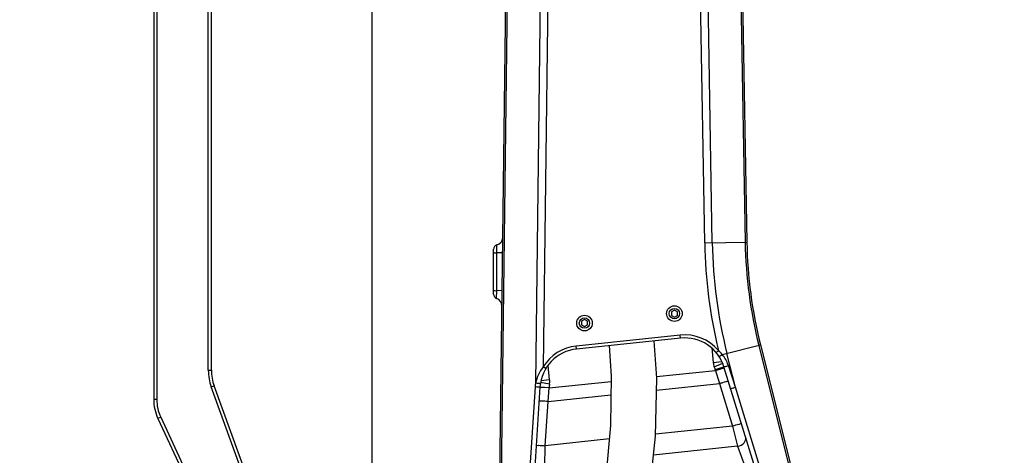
# Model space of a CAD drawing. Header units: millimetres. Extents: x 0 to 11890, y 0 to 8410.
# Tile 83 of 104: x 5706 to 6355, y 5178 to 5465. Entities that reach past the tile are written whole.
import ezdxf

# ---------------------------------------------------------------- set-up
doc = ezdxf.new("R2010")
doc.units = ezdxf.units.MM
doc.header["$LTSCALE"] = 653.95
doc.layers.get('0').update_dxf_attribs({"linetype": 'CONTINUOUS'})
for name, color, linetype in [('304102000231DXF_CONTINUOUS_LINE', 7, 'CONTINUOUS'), ('304103000031DXF_CONTINUOUS_LINE', 7, 'CONTINUOUS'), ('501024000017DXF_CONTINUOUS_LINE', 7, 'CONTINUOUS'), ('RB30-1-B-JSZL_DXF_DIMENSION', 7, 'CONTINUOUS'), ('RB30-1-BXIANDXF_CONTINUOUS_LINE', 7, 'CONTINUOUS')]:
    doc.layers.add(name, color=color, linetype=linetype)
doc.styles.get("Standard").update_dxf_attribs({"font": 'txt', "width": 0.7})
doc.dimstyles.new('DIMSTYLE_10', dxfattribs={"dimtxt": 70, "dimasz": 50, "dimexe": 1.5, "dimexo": 0, "dimgap": 1.75, "dimtad": 1, "dimdsep": 46, "dimtxsty": 'Standard', "dimblk": '_FILLED', "dimblk1": '_FILLED', "dimblk2": '_FILLED', "dimcen": 0.09, "dimclrt": 5, "dimazin": 2, "dimtp": 1.2, "dimtm": 1.2, "dimtfac": 1, "dimtofl": 0, "dimtmove": 0, "dimatfit": 3, "dimldrblk": '_FILLED', "dimfxl": 0, "dimtolj": 1, "dimarcsym": 0})
doc.dimstyles.new('DIMSTYLE_13', dxfattribs={"dimtxt": 70, "dimasz": 50, "dimexe": 1.5, "dimexo": 0, "dimgap": 1.75, "dimtad": 1, "dimdec": 1, "dimdsep": 46, "dimtxsty": 'Standard', "dimblk": '_FILLED', "dimblk1": '_FILLED', "dimblk2": '_FILLED', "dimcen": 0.09, "dimclrt": 5, "dimazin": 2, "dimtp": 1.2, "dimtm": 1.2, "dimtfac": 1, "dimtdec": 1, "dimtofl": 0, "dimtmove": 0, "dimatfit": 3, "dimldrblk": '_FILLED', "dimfxl": 0, "dimtolj": 1, "dimarcsym": 0})
doc.dimstyles.new('DIMSTYLE_3', dxfattribs={"dimtxt": 70, "dimasz": 50, "dimexe": 1.5, "dimexo": 0, "dimgap": 1.75, "dimtad": 0, "dimtih": 1, "dimtoh": 1, "dimdec": 1, "dimdsep": 46, "dimtxsty": 'Standard', "dimblk": '_FILLED', "dimblk1": '_FILLED', "dimblk2": '_FILLED', "dimcen": 0.09, "dimclrt": 5, "dimazin": 2, "dimtp": 0.8, "dimtm": 0.8, "dimtfac": 1, "dimtdec": 1, "dimtofl": 0, "dimtmove": 0, "dimatfit": 3, "dimldrblk": '_FILLED', "dimfxl": 0, "dimtolj": 1, "dimarcsym": 0})
doc.dimstyles.new('DIMSTYLE_4', dxfattribs={"dimtxt": 70, "dimasz": 50, "dimexe": 1.5, "dimexo": 0, "dimgap": 1.75, "dimtad": 0, "dimtih": 1, "dimtoh": 1, "dimdsep": 46, "dimtxsty": 'Standard', "dimblk": '_FILLED', "dimblk1": '_FILLED', "dimblk2": '_FILLED', "dimcen": 0.09, "dimclrt": 5, "dimazin": 2, "dimtp": 0.1, "dimtm": 0.1, "dimtfac": 1, "dimtofl": 0, "dimtmove": 0, "dimatfit": 3, "dimldrblk": '_FILLED', "dimfxl": 0, "dimtolj": 1, "dimarcsym": 0})
doc.dimstyles.new('DIMSTYLE_5', dxfattribs={"dimtxt": 70, "dimasz": 50, "dimexe": 1.5, "dimexo": 0, "dimgap": 1.75, "dimtad": 0, "dimtih": 1, "dimtoh": 1, "dimdsep": 46, "dimtxsty": 'Standard', "dimblk": '_FILLED', "dimblk1": '_FILLED', "dimblk2": '_FILLED', "dimcen": 0.09, "dimclrt": 5, "dimazin": 2, "dimtp": 1.2, "dimtm": 1.2, "dimtfac": 1, "dimtofl": 0, "dimtmove": 0, "dimatfit": 3, "dimldrblk": '_FILLED', "dimfxl": 0, "dimtolj": 1, "dimarcsym": 0})
doc.dimstyles.new('DIMSTYLE_8', dxfattribs={"dimtxt": 70, "dimasz": 50, "dimexe": 1.5, "dimexo": 0, "dimgap": 1.75, "dimtad": 1, "dimdsep": 46, "dimtxsty": 'Standard', "dimblk": '_FILLED', "dimblk1": '_FILLED', "dimblk2": '_FILLED', "dimcen": 0.09, "dimclrt": 5, "dimazin": 2, "dimtp": 0.8, "dimtm": 0.8, "dimtfac": 1, "dimtofl": 0, "dimtmove": 0, "dimatfit": 3, "dimldrblk": '_FILLED', "dimfxl": 0, "dimtolj": 1, "dimarcsym": 0})
doc.dimstyles.new('DIMSTYLE_9', dxfattribs={"dimtxt": 70, "dimasz": 50, "dimexe": 1.5, "dimexo": 0, "dimgap": 1.75, "dimtad": 1, "dimdsep": 46, "dimtxsty": 'Standard', "dimblk": '_FILLED', "dimblk1": '_FILLED', "dimblk2": '_FILLED', "dimcen": 0.09, "dimclrt": 5, "dimazin": 2, "dimtp": 0.5, "dimtm": 0.5, "dimtfac": 1, "dimtofl": 0, "dimtmove": 0, "dimatfit": 3, "dimldrblk": '_FILLED', "dimfxl": 0, "dimtolj": 1, "dimarcsym": 0})

# ---------------------------------------------------------------- blocks, each defined once
blk = doc.blocks.new('*D9')
at = {"layer": 'RB30-1-B-JSZL_DXF_DIMENSION', "color": 2, "linetype": 'Continuous'}
blk.add_line((6469.75, 5733.13), (6469.75, 6434.96), dxfattribs=at)
blk = doc.blocks.new('_FILLED')
at = {"color": 0, "linetype": 'ByBlock'}
blk.add_solid([(0, 0), (-1, 0.17), (-1, -0.17)], dxfattribs=at)
blk = doc.blocks.new('*D10')
at = {"layer": 'RB30-1-B-JSZL_DXF_DIMENSION', "color": 2, "linetype": 'Continuous'}
blk.add_line((5937.98, 4804.16), (5937.98, 6434.96), dxfattribs=at)
blk = doc.blocks.new('*D11')
at = {"layer": 'RB30-1-B-JSZL_DXF_DIMENSION', "color": 2, "linetype": 'Continuous'}
blk.add_line((7762.98, 4950.16), (7762.98, 6434.96), dxfattribs=at)
blk = doc.blocks.new('*D19')
at = {"layer": 'RB30-1-B-JSZL_DXF_DIMENSION', "color": 2, "linetype": 'Continuous'}
for p, q in [((6081.98, 5804.16), (5526.73, 5804.16)), ((5541.73, 5804.16), (5541.73, 5439.16)), ((5541.73, 5074.16), (5541.73, 5439.16)), ((6127.98, 5074.16), (5526.73, 5074.16))]:
    blk.add_line(p, q, dxfattribs=at)
at = {"layer": 'RB30-1-B-JSZL_DXF_DIMENSION', "color": 2, "linetype": 'Continuous', "xscale": 50, "yscale": 50, "zscale": 50}
for p, rotation in [((5541.73, 5804.16), 90), ((5541.73, 5074.16), 270)]:
    blk.add_blockref('_FILLED', p, dxfattribs=dict(at, rotation=rotation))
blk = doc.blocks.new('*D20')
at = {"layer": 'RB30-1-B-JSZL_DXF_DIMENSION', "color": 2, "linetype": 'Continuous'}
for p, q in [((5937.98, 4804.16), (5937.98, 6076.14)), ((6127.98, 5850.16), (6127.98, 6076.14)), ((6032.98, 6061.14), (5735.66, 6061.14)), ((5937.98, 6061.14), (6032.98, 6061.14)), ((6127.98, 6061.14), (6032.98, 6061.14))]:
    blk.add_line(p, q, dxfattribs=at)
at = {"layer": 'RB30-1-B-JSZL_DXF_DIMENSION', "color": 2, "linetype": 'Continuous', "xscale": 50, "yscale": 50, "zscale": 50, "rotation": 180}
blk.add_blockref('_FILLED', (5937.98, 6061.14), dxfattribs=at)
at = {"layer": 'RB30-1-B-JSZL_DXF_DIMENSION', "color": 2, "linetype": 'Continuous', "xscale": 50, "yscale": 50, "zscale": 50}
blk.add_blockref('_FILLED', (6127.98, 6061.14), dxfattribs=at)
blk = doc.blocks.new('*D24')
at = {"layer": 'RB30-1-B-JSZL_DXF_DIMENSION', "color": 2, "linetype": 'Continuous'}
for p, q in [((7104.19, 5958.16), (5344.32, 5958.16)), ((5359.32, 5958.16), (5359.32, 5288.66)), ((5359.32, 4619.16), (5359.32, 5288.66)), ((5759.44, 4619.16), (5344.32, 4619.16))]:
    blk.add_line(p, q, dxfattribs=at)
at = {"layer": 'RB30-1-B-JSZL_DXF_DIMENSION', "color": 2, "linetype": 'Continuous', "xscale": 50, "yscale": 50, "zscale": 50}
for p, rotation in [((5359.32, 5958.16), 90), ((5359.32, 4619.16), 270)]:
    blk.add_blockref('_FILLED', p, dxfattribs=dict(at, rotation=rotation))
blk = doc.blocks.new('*D30')
at = {"layer": 'RB30-1-B-JSZL_DXF_DIMENSION', "color": 2, "linetype": 'Continuous'}
for p, q in [((5937.98, 4804.16), (5937.98, 6228.31)), ((7130.19, 5924.16), (7130.19, 6228.31)), ((5937.98, 6213.31), (6534.09, 6213.31)), ((7130.19, 6213.31), (6534.09, 6213.31))]:
    blk.add_line(p, q, dxfattribs=at)
at = {"layer": 'RB30-1-B-JSZL_DXF_DIMENSION', "color": 2, "linetype": 'Continuous', "xscale": 50, "yscale": 50, "zscale": 50, "rotation": 180}
blk.add_blockref('_FILLED', (5937.98, 6213.31), dxfattribs=at)
at = {"layer": 'RB30-1-B-JSZL_DXF_DIMENSION', "color": 2, "linetype": 'Continuous', "xscale": 50, "yscale": 50, "zscale": 50}
blk.add_blockref('_FILLED', (7130.19, 6213.31), dxfattribs=at)

msp = doc.modelspace()

# ---------------------------------------------------------------- linework, layer by layer
at = {"layer": '304102000231DXF_CONTINUOUS_LINE', "color": 7, "linetype": 'Continuous'}
for p, q in [((6020.988, 5075.493), (6027.692, 5614.12)), ((6180.209, 5595.176), (6185.037, 5318.54)), ((6017.979, 5284.267), (6017.979, 5313.899)), ((6141.313, 5255.328), (6072.755, 5248.123)), ((6193.999, 5250.814), (6231.767, 5100.185)), ((6211.913, 5099.779), (6169.945, 5236.403)), ((6048.634, 5223.019), (6039.462, 5081.691))]:
    msp.add_line(p, q, dxfattribs=at)
at = {"layer": '304102000231DXF_CONTINUOUS_LINE', "color": 9, "linetype": 'Continuous'}
for p, q in [((6022.861, 5135.495), (6027.655, 5520.645)), ((6180.382, 5520.749), (6183.911, 5318.521)), ((6049.03, 5495.82), (6045.668, 5225.712)), ((6053.981, 5492.14), (6050.798, 5236.336)), ((6157.236, 5318.055), (6154.196, 5492.21)), ((6162.232, 5318.142), (6159.129, 5495.913)), ((6020.21, 5311.648), (6020.256, 5316.811)), ((6157.236, 5318.055), (6185.037, 5318.54)), ((6020.093, 5286.645), (6020.21, 5311.648)), ((6023.927, 5311.601), (6020.21, 5311.648)), ((6020.046, 5281.416), (6020.093, 5286.645)), ((6023.615, 5286.601), (6020.093, 5286.645)), ((6141.104, 5257.317), (6072.546, 5250.112)), ((6141.313, 5255.328), (6141.104, 5257.317)), ((6072.755, 5248.123), (6072.546, 5250.112)), ((6161.83, 5248.845), (6162.835, 5239.282)), ((6164.721, 5245.947), (6166.246, 5247.241)), ((6168.829, 5244.503), (6193.999, 5250.814)), ((6177.453, 5223.024), (6171.876, 5245.267)), ((6192.907, 5250.54), (6216.259, 5157.407)), ((6162.835, 5239.282), (6168.595, 5239.888)), ((6163.54, 5236.504), (6169.084, 5238.798)), ((6052.507, 5235.297), (6050.798, 5236.336)), ((6055.011, 5227.798), (6054.01, 5237.323)), ((6125.521, 5229.945), (6164.397, 5234.031)), ((6164.209, 5234.643), (6169.945, 5236.404)), ((6164.209, 5234.643), (6167.047, 5225.449)), ((6164.397, 5234.031), (6170.133, 5235.793)), ((6177.453, 5223.024), (6172.816, 5237.232)), ((6054.909, 5224.985), (6049.003, 5226.046)), ((6055.011, 5227.798), (6049.235, 5227.191)), ((6054.613, 5222.492), (6095.498, 5226.789)), ((6045.389, 5223.164), (6040.171, 5142.752)), ((6054.613, 5222.492), (6048.625, 5222.881)), ((6054.622, 5222.631), (6048.634, 5223.019)), ((6054.022, 5213.569), (6054.622, 5222.631)), ((6125.44, 5221.076), (6167.047, 5225.449)), ((6167.047, 5225.449), (6175.661, 5197.405)), ((6196.593, 5160.712), (6177.453, 5223.024)), ((6052.131, 5184.422), (6054.022, 5213.569)), ((6054.022, 5213.569), (6095.406, 5217.919)), ((6175.661, 5197.405), (6124.874, 5192.067)), ((6175.661, 5197.405), (6178.949, 5184.022)), ((6094.39, 5188.863), (6052.131, 5184.422)), ((6051.931, 5170.672), (6052.131, 5184.422)), ((6178.949, 5184.022), (6123.516, 5178.196)), ((6178.949, 5184.022), (6183.754, 5171.017))]:
    msp.add_line(p, q, dxfattribs=at)
at = {"layer": '304102000231DXF_CONTINUOUS_LINE', "color": 7, "linetype": 'Continuous'}
for centre, radius, start, end in [((6020.979, 5313.899), 3, 103.945391, 179.999866), ((6019.052, 5321.664), 5, 283.945442, 359.287432), ((6484.992, 5323.776), 300, 181, 194.075886), ((6020.979, 5284.267), 3, 180.000268, 251.87957), ((6018.491, 5276.664), 5, 359.286291, 71.879564), ((6144.135, 5228.476), 27, 17.072489, 96), ((6075.578, 5221.271), 27, 96, 176.286845)]:
    msp.add_arc(centre, radius, start, end, dxfattribs=at)
at = {"layer": '304102000231DXF_CONTINUOUS_LINE', "color": 9, "linetype": 'Continuous'}
for centre, radius, start, end in [((6484.992, 5323.776), 327.806, 181, 193.501925), ((6484.992, 5323.776), 322.808, 181, 194.075886), ((6484.992, 5323.776), 301.126, 181, 194.075886), ((6144.135, 5228.476), 29, 40.319649, 96), ((6075.578, 5221.271), 29, 96, 148.700489), ((6172.78, 5240.327), 10, 186, 202.476187), ((6144.135, 5228.476), 20.999, 17.075886, 22.476187), ((6152.116, 5230.472), 21.775, 18.087397, 19.097182), ((6074.337, 5221.285), 29.009, 171.222572, 176.286074), ((6045.066, 5226.753), 10, 349.813309, 6), ((6075.578, 5221.271), 20.999, 169.813309, 176.286862)]:
    msp.add_arc(centre, radius, start, end, dxfattribs=at)
for points, knots in [([(6017.979, 5311.638), (6017.98, 5311.845), (6019.198, 5311.383), (6019.674, 5311.647), (6020.21, 5311.648)], [0, 0, 0, 0, 0.2788517, 1, 1, 1, 1]), ([(6017.979, 5286.634), (6017.98, 5286.829), (6019.134, 5286.395), (6019.584, 5286.645), (6020.093, 5286.645)], [0, 0, 0, 0, 0.2769767, 1, 1, 1, 1]), ([(6166.706, 5243.293), (6166.845, 5243.081), (6167.8, 5244.05), (6168.363, 5244.186), (6168.828, 5244.503)], [0, 0, 0, 0, 0.3104631, 1, 1, 1, 1]), ([(6169.945, 5236.404), (6169.97, 5236.317), (6170.441, 5236.61), (6171.226, 5236.627), (6172.184, 5237.026), (6172.816, 5237.232)], [0, 0, 0, 0, 0.0910964, 0.3329973, 1, 1, 1, 1]), ([(6048.894, 5225.391), (6048.877, 5225.281), (6048.304, 5225.369), (6047.423, 5225.329), (6046.351, 5225.544), (6045.668, 5225.712)], [0, 0, 0, 0, 0.1020364, 0.3530579, 1, 1, 1, 1]), ([(6167.047, 5225.449), (6167.777, 5225.673), (6169.095, 5226.031), (6170.975, 5226.749), (6171.933, 5226.724), (6172.744, 5227.29), (6172.789, 5227.145)], [0, 0, 0, 0, 0.3827866, 0.7071381, 0.9238197, 1, 1, 1, 1]), ([(6048.634, 5223.019), (6048.627, 5222.914), (6048.031, 5223.094), (6047.191, 5222.924), (6046.091, 5223.095), (6045.389, 5223.164)], [0, 0, 0, 0, 0.0974571, 0.3494798, 1, 1, 1, 1]), ([(6174.329, 5222.132), (6174.36, 5222.031), (6174.899, 5222.345), (6175.755, 5222.373), (6176.786, 5222.794), (6177.453, 5223.024)], [0, 0, 0, 0, 0.0974573, 0.3494798, 1, 1, 1, 1]), ([(6054.022, 5213.569), (6053.26, 5213.619), (6051.895, 5213.663), (6049.899, 5213.927), (6048.973, 5213.681), (6048.052, 5214.044), (6048.042, 5213.892)], [0, 0, 0, 0, 0.3827666, 0.7071216, 0.9238139, 1, 1, 1, 1]), ([(6175.661, 5197.405), (6176.391, 5197.631), (6177.709, 5197.991), (6179.589, 5198.706), (6180.546, 5198.685), (6181.359, 5199.247), (6181.403, 5199.101)], [0, 0, 0, 0, 0.3828545, 0.7071339, 0.9238162, 1, 1, 1, 1]), ([(6178.949, 5184.021), (6180.523, 5184.36), (6183.245, 5185.528), (6184.618, 5188.636), (6184.263, 5189.791)], [0, 0, 0, 0, 0.5712176, 1, 1, 1, 1]), ([(6046.15, 5184.744), (6046.16, 5184.896), (6047.081, 5184.538), (6048.007, 5184.779), (6050.003, 5184.519), (6051.368, 5184.472), (6052.131, 5184.422)], [0, 0, 0, 0, 0.0761914, 0.2928836, 0.6171661, 1, 1, 1, 1])]:
    msp.add_open_spline(points, degree=3, knots=knots, dxfattribs=at)
for points in [[(6168.829, 5244.503), (6168.039, 5245.478), (6167.171, 5246.393), (6166.246, 5247.241)], [(6172.693, 5237.596), (6171.83, 5240.089), (6170.489, 5242.452), (6168.829, 5244.503)], [(6050.798, 5236.336), (6048.326, 5233.278), (6046.446, 5229.567), (6045.668, 5225.712)]]:
    msp.add_open_spline(points, degree=3, dxfattribs=at)
at = {"layer": '304103000031DXF_CONTINUOUS_LINE', "color": 7, "linetype": 'Continuous'}
for p, q in [((5793.972, 5763.357), (5793.972, 5214.97)), ((5831.972, 5234.108), (5831.972, 5744.22)), ((5867.947, 5129.978), (5833.781, 5223.847)), ((5796.783, 5202.292), (5836.565, 5116.979))]:
    msp.add_line(p, q, dxfattribs=at)
at = {"layer": '304103000031DXF_CONTINUOUS_LINE', "color": 9, "linetype": 'Continuous'}
for p, q in [((5795.972, 5763.357), (5795.972, 5214.97)), ((5829.972, 5234.108), (5829.972, 5744.22)), ((5829.972, 5234.108), (5831.972, 5234.108)), ((5831.902, 5223.163), (5833.781, 5223.847)), ((5858.307, 5150.614), (5831.902, 5223.163)), ((5795.972, 5214.97), (5793.972, 5214.97)), ((5798.595, 5203.137), (5796.783, 5202.292)), ((5798.595, 5203.137), (5828.789, 5138.387))]:
    msp.add_line(p, q, dxfattribs=at)
for centre, radius, end in [((5861.972, 5234.108), 32, 200), ((5823.972, 5214.97), 28, 205)]:
    msp.add_arc(centre, radius, 180, end, dxfattribs=at)
at = {"layer": '304103000031DXF_CONTINUOUS_LINE', "color": 7, "linetype": 'Continuous'}
for centre, end in [((5861.972, 5234.108), 200), ((5823.972, 5214.97), 205)]:
    msp.add_arc(centre, 30, 180, end, dxfattribs=at)
at = {"layer": '501024000017DXF_CONTINUOUS_LINE', "color": 7, "linetype": 'Continuous'}
for p, q in [((6137.253, 5273.802), (6135.253, 5272.647)), ((6135.253, 5272.647), (6135.253, 5270.338)), ((6139.253, 5272.647), (6137.253, 5273.802)), ((6139.253, 5270.338), (6139.253, 5272.647)), ((6077.979, 5267.572), (6075.979, 5266.417)), ((6075.979, 5266.417), (6075.979, 5264.108)), ((6079.979, 5266.417), (6077.979, 5267.572)), ((6079.979, 5264.108), (6079.979, 5266.417)), ((6135.253, 5270.338), (6137.253, 5269.183)), ((6137.253, 5269.183), (6139.253, 5270.338)), ((6075.979, 5264.108), (6077.979, 5262.953)), ((6077.979, 5262.953), (6079.979, 5264.108))]:
    msp.add_line(p, q, dxfattribs=at)
for centre, radius in [((6137.253, 5271.492), 5.152), ((6137.253, 5271.492), 3.41), ((6077.979, 5265.263), 5.152), ((6077.979, 5265.263), 3.41)]:
    msp.add_circle(centre, radius, dxfattribs=at)
at = {"layer": '501024000017DXF_CONTINUOUS_LINE', "color": 9, "linetype": 'Continuous'}
for centre in [(6137.253, 5271.492), (6077.979, 5265.263)]:
    msp.add_circle(centre, 5.136, dxfattribs=at)
at = {"layer": 'RB30-1-BXIANDXF_CONTINUOUS_LINE', "color": 7, "linetype": 'Continuous'}
for points in [[(6002.028, 4899.249), (6017.554, 4915.956), (6034.571, 4937.16), (6051.043, 4961.176), (6066.383, 4987.331), (6080.35, 5015.354), (6092.804, 5045.07), (6103.804, 5077.052), (6113.286, 5112.332), (6120.615, 5150.931), (6124.847, 5190.705), (6125.592, 5228.847), (6123.999, 5253.509)], [(6094.18, 5250.375), (6095.534, 5230.266), (6095.196, 5197.732), (6092.096, 5163.618), (6086.447, 5130.038), (6078.87, 5098.67), (6069.997, 5070.138), (6059.99, 5043.73), (6048.795, 5018.773), (6036.399, 4995.112), (6022.93, 4972.93), (6008.573, 4952.505), (5993.935, 4934.482), (5980.814, 4920.462)]]:
    msp.add_lwpolyline(points, dxfattribs=at)

# ---------------------------------------------------------------- dimensions: what is measured, and where the dimension line sits
at = {"layer": 'RB30-1-B-JSZL_DXF_DIMENSION', "color": 2, "linetype": 'Continuous'}
for feature_location, offset, origin, dimstyle, picture, middle in [((5937.979482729, 4804.163652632), (0, 1630.793301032), (5937.979482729, 4804.163652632), 'DIMSTYLE_4', '*D10', (5920.479482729, 6469.956953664)), ((6469.752, 5733.127), (0, 701.83), (5937.979, 4804.164), 'DIMSTYLE_3', '*D9', (6452.252, 6469.957)), ((7762.979, 4950.164), (0, 1484.793), (5937.979, 4950.164), 'DIMSTYLE_5', '*D11', (7745.479, 6469.957))]:
    dim = msp.add_ordinate_dim(feature_location=feature_location, offset=offset, dtype=1, origin=origin, dimstyle=dimstyle, override={"dimgap": 17.500236, "dimtad": 1, "dimtih": 0, "dimtoh": 0}, dxfattribs=at)
    dim.commit()
    dim.dimension.update_dxf_attribs({"geometry": picture, "text_midpoint": middle})
for base, p2, dimstyle, picture, middle in [((7130.194, 6213.314), (7130.194, 5924.164), 'DIMSTYLE_13', '*D30', (6505.937, 6213.314)), ((6127.979, 6061.136), (6127.979, 5850.164), 'DIMSTYLE_9', '*D20', (5735.662, 6061.136))]:
    dim = msp.add_linear_dim(base=base, p1=(5937.979, 4804.164), p2=p2, dimstyle=dimstyle, dxfattribs=at)
    dim.commit()
    dim.dimension.update_dxf_attribs({"geometry": picture, "text_midpoint": middle, "dimtype": 160})
for base, p1, p2, angle, dimstyle, picture, middle in [((5359.323, 4619.164), (7104.189, 5958.164), (5759.443, 4619.164), 270, 'DIMSTYLE_10', '*D24', (5359.323, 5190.664)), ((5541.729, 5804.164), (6127.979, 5074.164), (6081.979, 5804.164), 90, 'DIMSTYLE_8', '*D19', (5541.729, 5365.664))]:
    dim = msp.add_linear_dim(base=base, p1=p1, p2=p2, angle=angle, dimstyle=dimstyle, dxfattribs=at)
    dim.commit()
    dim.dimension.update_dxf_attribs({"geometry": picture, "text_midpoint": middle, "dimtype": 160})

doc.saveas('drawing.dxf')
